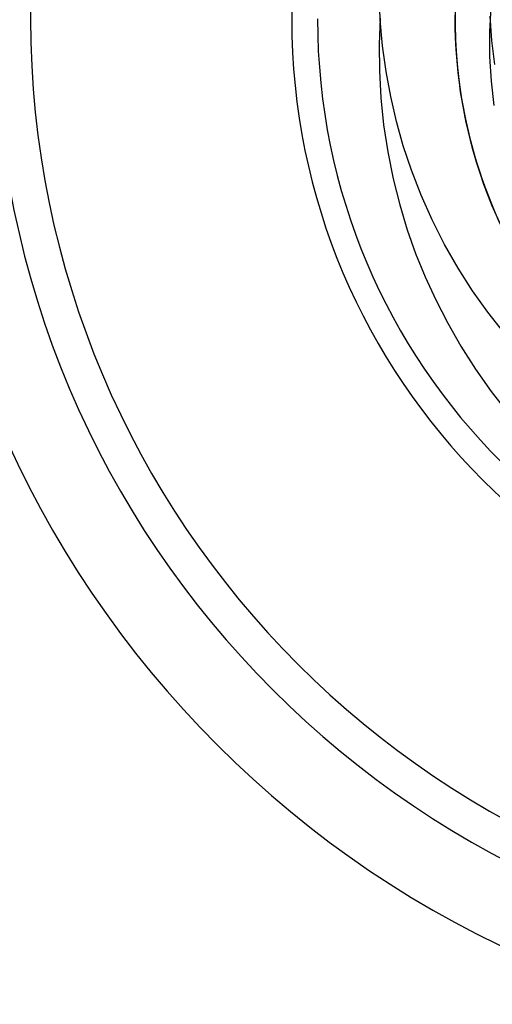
# Model space of a CAD drawing. Header units: millimetres. Extents: x -50 to 1, y 0 to 191.
# Tile 5 of 151: x -46.63 to -45.19, y 33.03 to 36.05. Entities that reach past the tile are written whole.
import ezdxf

# ---------------------------------------------------------------- set-up
doc = ezdxf.new("R2010")
doc.units = ezdxf.units.MM
doc.layers.add('MAIN-1', color=7, linetype='Continuous')
doc.layers.add('MAIN-2', color=7, linetype='Continuous')

msp = doc.modelspace()

# ---------------------------------------------------------------- linework, layer by layer
at = {"layer": 'MAIN-1'}
for radius, start, end in [(2.91, 90, 270), (3.15, 180, 0)]:
    msp.add_arc((-43.8, 36.05), radius, start, end, dxfattribs=at)
at = {"layer": 'MAIN-2'}
for p, q in [((-45.5284, 36.0473), (-45.5318, 36.128)), ((-45.2988, 36.1108), (-45.2996, 36.0155)), ((-45.2988, 36.0989), (-45.2995, 36.0272)), ((-45.1901, 36.0856), (-45.1937, 36.0104)), ((-45.5284, 36.0527), (-45.5318, 35.972)), ((-45.1926, 36.0588), (-45.1872, 35.9841)), ((-45.5212, 35.9674), (-45.5284, 36.0473)), ((-45.2999, 36.0446), (-45.2996, 36.02)), ((-45.2998, 36.0482), (-45.2979, 35.9749)), ((-45.2997, 36.0437), (-45.2972, 35.9639)), ((-45.2996, 36.02), (-45.2989, 35.9954)), ((-45.2995, 36.0272), (-45.2967, 35.9559)), ((-45.2996, 36.0155), (-45.2944, 35.9205)), ((-45.2989, 35.9954), (-45.2978, 35.9707)), ((-45.1937, 36.0104), (-45.1934, 35.9349)), ((-45.5318, 35.972), (-45.5313, 35.8905)), ((-45.5105, 35.8887), (-45.5212, 35.9674)), ((-45.2979, 35.9749), (-45.2923, 35.9015)), ((-45.2978, 35.9707), (-45.2963, 35.9461)), ((-45.2972, 35.9639), (-45.2905, 35.8844)), ((-45.1872, 35.9841), (-45.1782, 35.9104)), ((-45.2967, 35.9559), (-45.2907, 35.8852)), ((-45.2963, 35.9461), (-45.2944, 35.9214)), ((-45.1934, 35.9349), (-45.1891, 35.8595)), ((-45.2944, 35.9214), (-45.2921, 35.8968)), ((-45.2944, 35.9205), (-45.2832, 35.8259)), ((-45.2923, 35.9015), (-45.2832, 35.8283)), ((-45.5313, 35.8905), (-45.5268, 35.8083)), ((-45.4965, 35.8116), (-45.5105, 35.8887)), ((-45.2907, 35.8852), (-45.2814, 35.8153)), ((-45.2905, 35.8844), (-45.2795, 35.8053)), ((-45.1891, 35.8595), (-45.1808, 35.7845)), ((-45.4791, 35.7359), (-45.4965, 35.8116)), ((-45.2832, 35.8283), (-45.2705, 35.7556)), ((-45.2832, 35.8259), (-45.2659, 35.732)), ((-45.2814, 35.8153), (-45.2688, 35.7463)), ((-45.5268, 35.8083), (-45.5181, 35.7253)), ((-45.2795, 35.8053), (-45.2645, 35.7271)), ((-45.2705, 35.7556), (-45.2543, 35.6838)), ((-45.2696, 35.7503), (-45.2593, 35.7038)), ((-45.5181, 35.7253), (-45.5051, 35.6419)), ((-45.4581, 35.661), (-45.4791, 35.7359)), ((-45.2688, 35.7463), (-45.2531, 35.6783)), ((-45.2659, 35.732), (-45.2427, 35.6393)), ((-45.2645, 35.7271), (-45.2455, 35.6503)), ((-45.2593, 35.7038), (-45.2475, 35.6576)), ((-45.4329, 35.5858), (-45.4581, 35.661)), ((-45.2543, 35.6838), (-45.2348, 35.6131)), ((-45.2531, 35.6783), (-45.2344, 35.6113)), ((-45.2475, 35.6576), (-45.2343, 35.6119)), ((-45.5051, 35.6419), (-45.4885, 35.5596)), ((-45.2455, 35.6503), (-45.2225, 35.5748)), ((-45.2427, 35.6393), (-45.2136, 35.5482)), ((-45.2348, 35.6131), (-45.2118, 35.5437)), ((-45.2344, 35.6113), (-45.2125, 35.5453)), ((-45.2343, 35.6119), (-45.2197, 35.5667)), ((-45.4032, 35.5097), (-45.4329, 35.5858)), ((-45.2225, 35.5748), (-45.1956, 35.5009)), ((-45.4885, 35.5596), (-45.4686, 35.4797)), ((-45.2197, 35.5667), (-45.2037, 35.522)), ((-45.2136, 35.5482), (-45.1787, 35.4591)), ((-45.2125, 35.5453), (-45.1875, 35.4803)), ((-45.2118, 35.5437), (-45.1854, 35.4754)), ((-45.3691, 35.4334), (-45.4032, 35.5097)), ((-45.2037, 35.522), (-45.1862, 35.4778)), ((-45.4686, 35.4797), (-45.4458, 35.4036)), ((-45.1956, 35.5009), (-45.1648, 35.4283)), ((-45.1875, 35.4803), (-45.1594, 35.4164)), ((-45.3312, 35.3582), (-45.3691, 35.4334)), ((-45.4458, 35.4036), (-45.4202, 35.3307)), ((-45.29, 35.2857), (-45.3312, 35.3582)), ((-45.4202, 35.3307), (-45.3912, 35.2595)), ((-45.2458, 35.2166), (-45.29, 35.2857)), ((-45.3912, 35.2595), (-45.3585, 35.1885)), ((-45.1988, 35.1507), (-45.2458, 35.2166)), ((-45.3585, 35.1885), (-45.3219, 35.1173)), ((-45.1494, 35.0882), (-45.1988, 35.1507)), ((-45.3219, 35.1173), (-45.2815, 35.0463)), ((-45.2815, 35.0463), (-45.2372, 34.9763)), ((-45.2372, 34.9763), (-45.189, 34.9076)), ((-45.189, 34.9076), (-45.137, 34.8407))]:
    msp.add_line(p, q, dxfattribs=at)
for radius, start, end in [(2.8, 90, 270), (2, 90, 270), (3.15, 180, 0), (1.9208, 180, 0)]:
    msp.add_arc((-43.8, 36.05), radius, start, end, dxfattribs=at)

doc.saveas('drawing.dxf')
